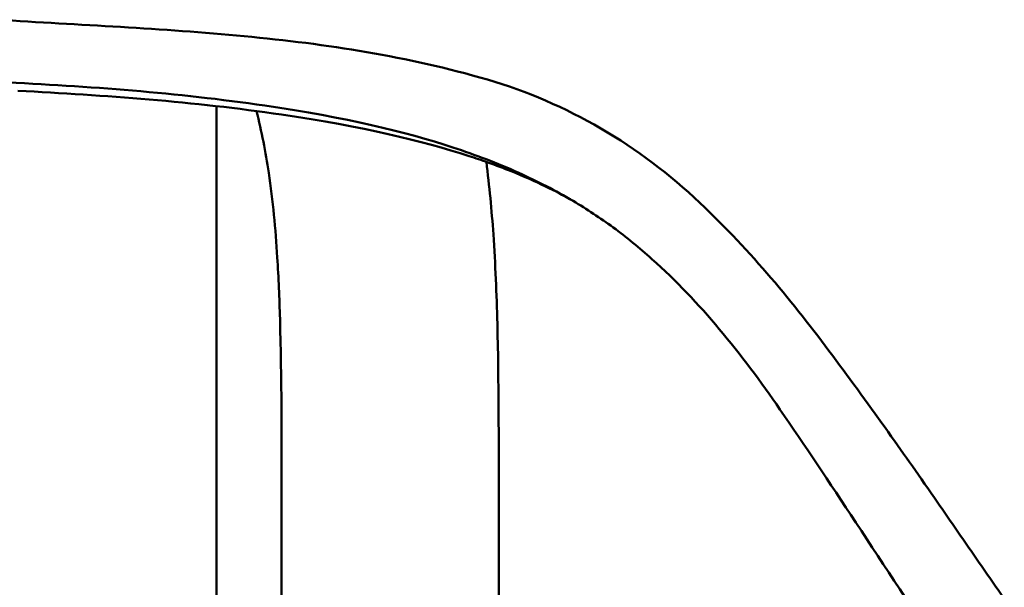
# Model space of a CAD drawing. Header units: millimetres. Extents: x 0 to 6049, y -120 to 1682.
# Tile 162 of 256: x 1226 to 1249, y 1405 to 1418. Entities that reach past the tile are written whole.
import ezdxf

# ---------------------------------------------------------------- set-up
doc = ezdxf.new("R2010")
doc.units = ezdxf.units.MM
doc.header["$LTSCALE"] = 2
doc.layers.add('Sichtbar (ISO)', color=7, linetype='Continuous', lineweight=50)

msp = doc.modelspace()

# ---------------------------------------------------------------- linework, layer by layer
at = {"layer": 'Sichtbar (ISO)'}
for p, q in [((1230.407, 1416.102), (1230.407, 1402.736)), ((1231.907, 1402.769), (1231.907, 1407.083)), ((1236.907, 1407.083), (1236.907, 1402.597))]:
    msp.add_line(p, q, dxfattribs=at)
for points, knots in [([(1236.645, 1416.715), (1234.817, 1417.25), (1232.941, 1417.534), (1229.154, 1417.895), (1227.244, 1417.972), (1225.355, 1418.095)], [-1.142315, -1.142315, -1.142315, -1.142315, -0.570434, -0.570434, -0.000169, -0.000169, -0.000169, -0.000169]), ([(1225.413, 1416.66), (1227.46, 1416.558), (1229.494, 1416.413), (1233.397, 1415.84), (1234.756, 1415.513), (1235.853, 1415.151)], [-0.7229414, -0.7229414, -0.7229414, -0.7229414, -0.3474004, -0.3474004, -0.000001, -0.000001, -0.000001, -0.000001]), ([(1241.539, 1413.876), (1240.848, 1414.532), (1240.082, 1415.108), (1238.436, 1416.067), (1237.559, 1416.448), (1236.645, 1416.715)], [-0.5732637, -0.5732637, -0.5732637, -0.5732637, -0.2866915, -0.2866915, -0.0000554, -0.0000554, -0.0000554, -0.0000554]), ([(1225.834, 1416.457), (1227.825, 1416.354), (1229.885, 1416.205), (1233.783, 1415.632), (1235.144, 1415.305), (1236.223, 1414.953)], [0.000063, 0.000063, 0.000063, 0.000063, 0.603269, 0.603269, 1.16556, 1.16556, 1.16556, 1.16556]), ([(1231.907, 1407.083), (1231.907, 1408.456), (1231.911, 1410.302), (1231.811, 1412.799), (1231.662, 1414.403), (1231.448, 1415.521), (1231.327, 1415.989)], [0, 0, 0, 0, 0.0655172, 0.0881031, 0.1192752, 0.1423328, 0.1423328, 0.1423328, 0.1423328]), ([(1235.853, 1415.151), (1236.369, 1414.981), (1236.876, 1414.788), (1237.799, 1414.371), (1238.217, 1414.157), (1238.621, 1413.918)], [-0.3045798, -0.3045798, -0.3045798, -0.3045798, -0.1413065, -0.1413065, -0.000001, -0.000001, -0.000001, -0.000001]), ([(1236.622, 1414.817), (1236.693, 1414.263), (1236.809, 1413.02), (1236.911, 1410.441), (1236.907, 1408.418), (1236.907, 1407.083)], [0.8767946, 0.8767946, 0.8767946, 0.8767946, 0.9034672, 0.9362744, 1, 1, 1, 1]), ([(1238.557, 1413.956), (1238.544, 1413.963), (1238.528, 1413.972), (1238.415, 1414.035), (1238.228, 1414.137), (1237.755, 1414.364), (1237.491, 1414.483), (1237.025, 1414.67), (1236.843, 1414.739), (1236.653, 1414.806)], [0.1481269, 0.1481269, 0.1481269, 0.1481269, 0.1875466, 0.1875466, 0.3448924, 0.3448924, 0.4743691, 0.4743691, 0.549674, 0.549674, 0.549674, 0.549674]), ([(1238.621, 1413.918), (1238.939, 1413.731), (1239.246, 1413.527), (1239.853, 1413.08), (1240.15, 1412.836), (1240.437, 1412.58)], [-0.2264768, -0.2264768, -0.2264768, -0.2264768, -0.1155076, -0.1155076, -0.000001, -0.000001, -0.000001, -0.000001]), ([(1247.022, 1406.963), (1246.589, 1407.586), (1246.272, 1408.039), (1245.5, 1409.122), (1245.01, 1409.8), (1243.678, 1411.585), (1242.75, 1412.728), (1241.539, 1413.876)], [-0.9616509, -0.9616509, -0.9616509, -0.9616509, -0.7253276, -0.7253276, -0.5016846, -0.5016846, -0.0000644, -0.0000644, -0.0000644, -0.0000644]), ([(1240.437, 1412.58), (1240.993, 1412.083), (1241.507, 1411.539), (1242.483, 1410.376), (1242.947, 1409.751), (1243.384, 1409.117)], [-0.4551807, -0.4551807, -0.4551807, -0.4551807, -0.2314536, -0.2314536, -0.000001, -0.000001, -0.000001, -0.000001]), ([(1243.384, 1409.117), (1243.958, 1408.285), (1244.511, 1407.454), (1245.807, 1405.485), (1246.475, 1404.459), (1247.155, 1403.441)], [0.000001, 0.000001, 0.000001, 0.000001, 0.3034912, 0.3034912, 0.6319718, 0.6319718, 0.6319718, 0.6319718]), ([(1248.551, 1404.754), (1248.295, 1405.12), (1248.037, 1405.492), (1247.529, 1406.228), (1247.275, 1406.596), (1247.022, 1406.963)], [-0.26626, -0.26626, -0.26626, -0.26626, -0.1338644, -0.1338644, -0.000001, -0.000001, -0.000001, -0.000001])]:
    msp.add_open_spline(points, degree=3, knots=knots, dxfattribs=at)
msp.add_open_spline([(1236.223, 1414.953), (1236.367, 1414.906), (1236.51, 1414.857), (1236.653, 1414.806)], degree=3, dxfattribs=at)

doc.saveas('drawing.dxf')
